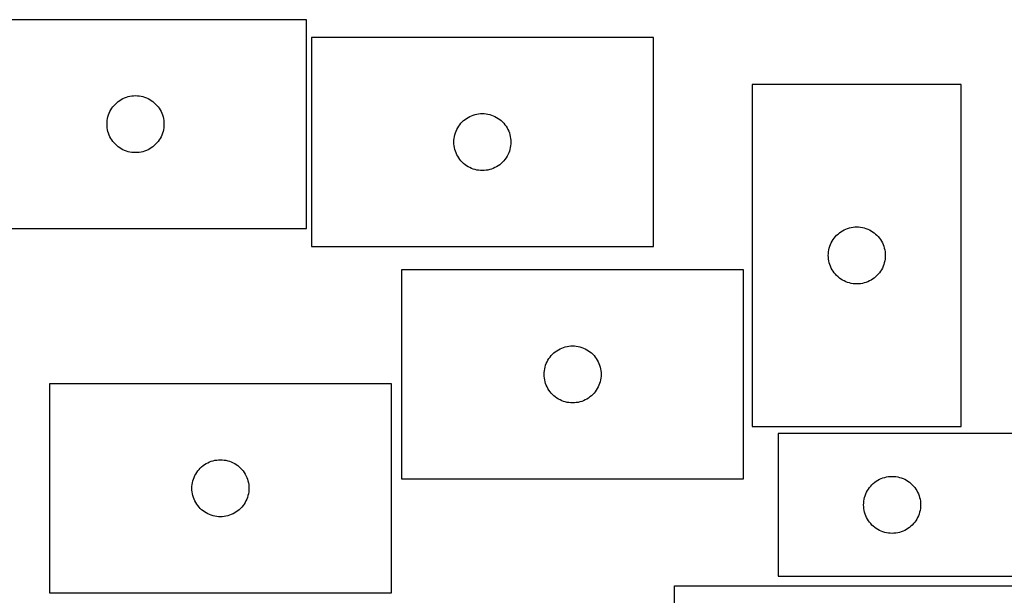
# Model space of a CAD drawing. Header units: millimetres. Extents: x 7 to 1243, y 7 to 1517.
# Tile 25 of 27: x 749 to 1060, y 1334 to 1516. Entities that reach past the tile are written whole.
import ezdxf

# ---------------------------------------------------------------- set-up
doc = ezdxf.new("R2010")
doc.units = ezdxf.units.MM
doc.layers.add('CUT', color=7, linetype='CONTINUOUS', true_color=0x000000)

msp = doc.modelspace()

# ---------------------------------------------------------------- linework, layer by layer
at = {"layer": 'CUT'}
for p, q in [((839.320065, 1516.339634), (731.320065, 1516.339634)), ((839.320065, 1450.339634), (839.320065, 1516.339634)), ((948.88861, 1510.678987), (840.88861, 1510.678987)), ((840.88861, 1510.678987), (840.88861, 1444.678987)), ((948.88861, 1444.678987), (948.88861, 1510.678987)), ((1046.149748, 1495.869417), (980.149748, 1495.869417)), ((980.149748, 1495.869417), (980.149748, 1387.869417)), ((1046.149748, 1387.869417), (1046.149748, 1495.869417)), ((778.956104, 1489.703595), (779.385953, 1490.106192)), ((779.385953, 1490.106192), (779.841212, 1490.479814)), ((779.841212, 1490.479814), (780.319933, 1490.822861)), ((780.319933, 1490.822861), (780.820065, 1491.133863)), ((780.820065, 1491.133863), (781.339467, 1491.411489)), ((781.339467, 1491.411489), (781.875914, 1491.65455)), ((781.875914, 1491.65455), (782.42711, 1491.862005)), ((782.42711, 1491.862005), (782.990694, 1492.032967)), ((782.990694, 1492.032967), (783.564252, 1492.166702)), ((783.564252, 1492.166702), (784.14533, 1492.262638)), ((784.14533, 1492.262638), (784.731437, 1492.320364)), ((784.731437, 1492.320364), (785.320065, 1492.339634)), ((785.320065, 1492.339634), (785.908693, 1492.320364)), ((785.908693, 1492.320364), (786.494801, 1492.262638)), ((786.494801, 1492.262638), (787.075878, 1492.166702)), ((787.075878, 1492.166702), (787.649437, 1492.032967)), ((787.649437, 1492.032967), (788.213021, 1491.862005)), ((788.213021, 1491.862005), (788.764216, 1491.65455)), ((788.764216, 1491.65455), (789.300664, 1491.411489)), ((789.300664, 1491.411489), (789.820065, 1491.133863)), ((789.820065, 1491.133863), (790.320197, 1490.822861)), ((790.320197, 1490.822861), (790.798918, 1490.479814)), ((790.798918, 1490.479814), (791.254178, 1490.106192)), ((791.254178, 1490.106192), (791.684026, 1489.703595)), ((776.797694, 1486.232589), (777.00515, 1486.783785)), ((777.00515, 1486.783785), (777.248211, 1487.320232)), ((777.248211, 1487.320232), (777.525837, 1487.839634)), ((777.525837, 1487.839634), (777.836839, 1488.339766)), ((777.836839, 1488.339766), (778.179885, 1488.818487)), ((778.179885, 1488.818487), (778.553507, 1489.273746)), ((778.553507, 1489.273746), (778.956104, 1489.703595)), ((791.684026, 1489.703595), (792.086624, 1489.273746)), ((792.086624, 1489.273746), (792.460245, 1488.818487)), ((792.460245, 1488.818487), (792.803292, 1488.339766)), ((792.803292, 1488.339766), (793.114294, 1487.839634)), ((793.114294, 1487.839634), (793.39192, 1487.320232)), ((793.39192, 1487.320232), (793.634981, 1486.783785)), ((793.634981, 1486.783785), (793.842436, 1486.232589)), ((893.713874, 1486.60199), (894.299981, 1486.659717)), ((894.299981, 1486.659717), (894.88861, 1486.678987)), ((894.88861, 1486.678987), (895.477238, 1486.659717)), ((895.477238, 1486.659717), (896.063345, 1486.60199)), ((776.320065, 1483.339634), (776.339335, 1483.928262)), ((776.339335, 1483.928262), (776.397062, 1484.51437)), ((776.397062, 1484.51437), (776.492998, 1485.095447)), ((776.492998, 1485.095447), (776.626733, 1485.669005)), ((776.626733, 1485.669005), (776.797694, 1486.232589)), ((793.842436, 1486.232589), (794.013398, 1485.669005)), ((794.013398, 1485.669005), (794.147133, 1485.095447)), ((794.147133, 1485.095447), (794.243069, 1484.51437)), ((794.243069, 1484.51437), (794.300796, 1483.928262)), ((794.300796, 1483.928262), (794.320065, 1483.339634)), ((887.74843, 1483.157839), (888.122051, 1483.613099)), ((888.122051, 1483.613099), (888.524649, 1484.042948)), ((888.524649, 1484.042948), (888.954497, 1484.445545)), ((888.954497, 1484.445545), (889.409757, 1484.819167)), ((889.409757, 1484.819167), (889.888478, 1485.162213)), ((889.888478, 1485.162213), (890.38861, 1485.473215)), ((890.38861, 1485.473215), (890.908011, 1485.750841)), ((890.908011, 1485.750841), (891.444459, 1485.993902)), ((891.444459, 1485.993902), (891.995654, 1486.201358)), ((891.995654, 1486.201358), (892.559238, 1486.372319)), ((892.559238, 1486.372319), (893.132797, 1486.506054)), ((893.132797, 1486.506054), (893.713874, 1486.60199)), ((896.063345, 1486.60199), (896.644423, 1486.506054)), ((896.644423, 1486.506054), (897.217981, 1486.372319)), ((897.217981, 1486.372319), (897.781565, 1486.201358)), ((897.781565, 1486.201358), (898.332761, 1485.993902)), ((898.332761, 1485.993902), (898.869208, 1485.750841)), ((898.869208, 1485.750841), (899.38861, 1485.473215)), ((899.38861, 1485.473215), (899.888742, 1485.162213)), ((899.888742, 1485.162213), (900.367462, 1484.819167)), ((900.367462, 1484.819167), (900.822722, 1484.445545)), ((900.822722, 1484.445545), (901.252571, 1484.042948)), ((901.252571, 1484.042948), (901.655168, 1483.613099)), ((901.655168, 1483.613099), (902.02879, 1483.157839)), ((776.339335, 1482.751006), (776.320065, 1483.339634)), ((776.397062, 1482.164898), (776.339335, 1482.751006)), ((776.492998, 1481.583821), (776.397062, 1482.164898)), ((776.626733, 1481.010263), (776.492998, 1481.583821)), ((776.797694, 1480.446679), (776.626733, 1481.010263)), ((777.00515, 1479.895483), (776.797694, 1480.446679)), ((793.842436, 1480.446679), (793.634981, 1479.895483)), ((794.013398, 1481.010263), (793.842436, 1480.446679)), ((794.147133, 1481.583821), (794.013398, 1481.010263)), ((794.243069, 1482.164898), (794.147133, 1481.583821)), ((794.300796, 1482.751006), (794.243069, 1482.164898)), ((794.320065, 1483.339634), (794.300796, 1482.751006)), ((886.195277, 1480.008358), (886.366238, 1480.571942)), ((886.366238, 1480.571942), (886.573694, 1481.123137)), ((886.573694, 1481.123137), (886.816755, 1481.659585)), ((886.816755, 1481.659585), (887.094381, 1482.178987)), ((887.094381, 1482.178987), (887.405383, 1482.679119)), ((887.405383, 1482.679119), (887.74843, 1483.157839)), ((902.02879, 1483.157839), (902.371836, 1482.679119)), ((902.371836, 1482.679119), (902.682838, 1482.178987)), ((902.682838, 1482.178987), (902.960464, 1481.659585)), ((902.960464, 1481.659585), (903.203525, 1481.123137)), ((903.203525, 1481.123137), (903.410981, 1480.571942)), ((903.410981, 1480.571942), (903.581942, 1480.008358)), ((777.248211, 1479.359036), (777.00515, 1479.895483)), ((777.525837, 1478.839634), (777.248211, 1479.359036)), ((777.836839, 1478.339502), (777.525837, 1478.839634)), ((778.179885, 1477.860781), (777.836839, 1478.339502)), ((778.553507, 1477.405522), (778.179885, 1477.860781)), ((778.956104, 1476.975673), (778.553507, 1477.405522)), ((792.086624, 1477.405522), (791.684026, 1476.975673)), ((792.460245, 1477.860781), (792.086624, 1477.405522)), ((792.803292, 1478.339502), (792.460245, 1477.860781)), ((793.114294, 1478.839634), (792.803292, 1478.339502)), ((793.39192, 1479.359036), (793.114294, 1478.839634)), ((793.634981, 1479.895483), (793.39192, 1479.359036)), ((885.88861, 1477.678987), (885.907879, 1478.267615)), ((885.907879, 1477.090358), (885.88861, 1477.678987)), ((885.907879, 1478.267615), (885.965606, 1478.853722)), ((885.965606, 1478.853722), (886.061542, 1479.434799)), ((886.061542, 1479.434799), (886.195277, 1480.008358)), ((903.581942, 1480.008358), (903.715677, 1479.434799)), ((903.715677, 1479.434799), (903.811613, 1478.853722)), ((903.811613, 1478.853722), (903.86934, 1478.267615)), ((903.86934, 1478.267615), (903.88861, 1477.678987)), ((903.88861, 1477.678987), (903.86934, 1477.090358)), ((779.385953, 1476.573076), (778.956104, 1476.975673)), ((779.841212, 1476.199454), (779.385953, 1476.573076)), ((780.319933, 1475.856408), (779.841212, 1476.199454)), ((780.820065, 1475.545405), (780.319933, 1475.856408)), ((781.339467, 1475.267779), (780.820065, 1475.545405)), ((781.875914, 1475.024718), (781.339467, 1475.267779)), ((782.42711, 1474.817263), (781.875914, 1475.024718)), ((782.990694, 1474.646302), (782.42711, 1474.817263)), ((783.564252, 1474.512567), (782.990694, 1474.646302)), ((784.14533, 1474.41663), (783.564252, 1474.512567)), ((784.731437, 1474.358904), (784.14533, 1474.41663)), ((785.320065, 1474.339634), (784.731437, 1474.358904)), ((785.908693, 1474.358904), (785.320065, 1474.339634)), ((786.494801, 1474.41663), (785.908693, 1474.358904)), ((787.075878, 1474.512567), (786.494801, 1474.41663)), ((787.649437, 1474.646302), (787.075878, 1474.512567)), ((788.213021, 1474.817263), (787.649437, 1474.646302)), ((788.764216, 1475.024718), (788.213021, 1474.817263)), ((789.300664, 1475.267779), (788.764216, 1475.024718)), ((789.820065, 1475.545405), (789.300664, 1475.267779)), ((790.320197, 1475.856408), (789.820065, 1475.545405)), ((790.798918, 1476.199454), (790.320197, 1475.856408)), ((791.254178, 1476.573076), (790.798918, 1476.199454)), ((791.684026, 1476.975673), (791.254178, 1476.573076)), ((885.965606, 1476.504251), (885.907879, 1477.090358)), ((886.061542, 1475.923174), (885.965606, 1476.504251)), ((886.195277, 1475.349615), (886.061542, 1475.923174)), ((886.366238, 1474.786031), (886.195277, 1475.349615)), ((886.573694, 1474.234836), (886.366238, 1474.786031)), ((886.816755, 1473.698388), (886.573694, 1474.234836)), ((903.203525, 1474.234836), (902.960464, 1473.698388)), ((903.410981, 1474.786031), (903.203525, 1474.234836)), ((903.581942, 1475.349615), (903.410981, 1474.786031)), ((903.715677, 1475.923174), (903.581942, 1475.349615)), ((903.811613, 1476.504251), (903.715677, 1475.923174)), ((903.86934, 1477.090358), (903.811613, 1476.504251)), ((887.094381, 1473.178987), (886.816755, 1473.698388)), ((887.405383, 1472.678854), (887.094381, 1473.178987)), ((887.74843, 1472.200134), (887.405383, 1472.678854)), ((888.122051, 1471.744874), (887.74843, 1472.200134)), ((888.524649, 1471.315026), (888.122051, 1471.744874)), ((888.954497, 1470.912428), (888.524649, 1471.315026)), ((901.252571, 1471.315026), (900.822722, 1470.912428)), ((901.655168, 1471.744874), (901.252571, 1471.315026)), ((902.02879, 1472.200134), (901.655168, 1471.744874)), ((902.371836, 1472.678854), (902.02879, 1472.200134)), ((902.682838, 1473.178987), (902.371836, 1472.678854)), ((902.960464, 1473.698388), (902.682838, 1473.178987)), ((889.409757, 1470.538806), (888.954497, 1470.912428)), ((889.888478, 1470.19576), (889.409757, 1470.538806)), ((890.38861, 1469.884758), (889.888478, 1470.19576)), ((890.908011, 1469.607132), (890.38861, 1469.884758)), ((891.444459, 1469.364071), (890.908011, 1469.607132)), ((891.995654, 1469.156615), (891.444459, 1469.364071)), ((892.559238, 1468.985654), (891.995654, 1469.156615)), ((893.132797, 1468.851919), (892.559238, 1468.985654)), ((893.713874, 1468.755983), (893.132797, 1468.851919)), ((894.299981, 1468.698256), (893.713874, 1468.755983)), ((894.88861, 1468.678987), (894.299981, 1468.698256)), ((895.477238, 1468.698256), (894.88861, 1468.678987)), ((896.063345, 1468.755983), (895.477238, 1468.698256)), ((896.644423, 1468.851919), (896.063345, 1468.755983)), ((897.217981, 1468.985654), (896.644423, 1468.851919)), ((897.781565, 1469.156615), (897.217981, 1468.985654)), ((898.332761, 1469.364071), (897.781565, 1469.156615)), ((898.869208, 1469.607132), (898.332761, 1469.364071)), ((899.38861, 1469.884758), (898.869208, 1469.607132)), ((899.888742, 1470.19576), (899.38861, 1469.884758)), ((900.367462, 1470.538806), (899.888742, 1470.19576)), ((900.822722, 1470.912428), (900.367462, 1470.538806)), ((731.320065, 1450.339634), (839.320065, 1450.339634)), ((1007.670895, 1449.009597), (1008.149616, 1449.352643)), ((1008.149616, 1449.352643), (1008.649748, 1449.663646)), ((1008.649748, 1449.663646), (1009.16915, 1449.941272)), ((1009.16915, 1449.941272), (1009.705597, 1450.184333)), ((1009.705597, 1450.184333), (1010.256793, 1450.391788)), ((1010.256793, 1450.391788), (1010.820377, 1450.562749)), ((1010.820377, 1450.562749), (1011.393935, 1450.696484)), ((1011.393935, 1450.696484), (1011.975012, 1450.792421)), ((1011.975012, 1450.792421), (1012.56112, 1450.850147)), ((1012.56112, 1450.850147), (1013.149748, 1450.869417)), ((1013.149748, 1450.869417), (1013.738376, 1450.850147)), ((1013.738376, 1450.850147), (1014.324484, 1450.792421)), ((1014.324484, 1450.792421), (1014.905561, 1450.696484)), ((1014.905561, 1450.696484), (1015.47912, 1450.562749)), ((1015.47912, 1450.562749), (1016.042703, 1450.391788)), ((1016.042703, 1450.391788), (1016.593899, 1450.184333)), ((1016.593899, 1450.184333), (1017.130346, 1449.941272)), ((1017.130346, 1449.941272), (1017.649748, 1449.663646)), ((1017.649748, 1449.663646), (1018.14988, 1449.352643)), ((1018.14988, 1449.352643), (1018.628601, 1449.009597)), ((1005.077893, 1445.850015), (1005.35552, 1446.369417)), ((1005.35552, 1446.369417), (1005.666522, 1446.869549)), ((1005.666522, 1446.869549), (1006.009568, 1447.34827)), ((1006.009568, 1447.34827), (1006.38319, 1447.803529)), ((1006.38319, 1447.803529), (1006.785787, 1448.233378)), ((1006.785787, 1448.233378), (1007.215636, 1448.635975)), ((1007.215636, 1448.635975), (1007.670895, 1449.009597)), ((1018.628601, 1449.009597), (1019.08386, 1448.635975)), ((1019.08386, 1448.635975), (1019.513709, 1448.233378)), ((1019.513709, 1448.233378), (1019.916306, 1447.803529)), ((1019.916306, 1447.803529), (1020.289928, 1447.34827)), ((1020.289928, 1447.34827), (1020.632975, 1446.869549)), ((1020.632975, 1446.869549), (1020.943977, 1446.369417)), ((1020.943977, 1446.369417), (1021.221603, 1445.850015)), ((840.88861, 1444.678987), (948.88861, 1444.678987)), ((1004.226744, 1443.044153), (1004.322681, 1443.62523)), ((1004.322681, 1443.62523), (1004.456416, 1444.198788)), ((1004.456416, 1444.198788), (1004.627377, 1444.762372)), ((1004.627377, 1444.762372), (1004.834832, 1445.313568)), ((1004.834832, 1445.313568), (1005.077893, 1445.850015)), ((1021.221603, 1445.850015), (1021.464664, 1445.313568)), ((1021.464664, 1445.313568), (1021.672119, 1444.762372)), ((1021.672119, 1444.762372), (1021.843081, 1444.198788)), ((1021.843081, 1444.198788), (1021.976816, 1443.62523)), ((1021.976816, 1443.62523), (1022.072752, 1443.044153)), ((1004.149748, 1441.869417), (1004.169018, 1442.458045)), ((1004.169018, 1441.280789), (1004.149748, 1441.869417)), ((1004.169018, 1442.458045), (1004.226744, 1443.044153)), ((1004.226744, 1440.694681), (1004.169018, 1441.280789)), ((1004.322681, 1440.113604), (1004.226744, 1440.694681)), ((1004.456416, 1439.540045), (1004.322681, 1440.113604)), ((1021.976816, 1440.113604), (1021.843081, 1439.540045)), ((1022.072752, 1440.694681), (1021.976816, 1440.113604)), ((1022.072752, 1443.044153), (1022.130478, 1442.458045)), ((1022.130478, 1441.280789), (1022.072752, 1440.694681)), ((1022.130478, 1442.458045), (1022.149748, 1441.869417)), ((1022.149748, 1441.869417), (1022.130478, 1441.280789)), ((977.389037, 1437.284455), (869.389037, 1437.284455)), ((869.389037, 1437.284455), (869.389037, 1371.284455)), ((977.389037, 1371.284455), (977.389037, 1437.284455)), ((1004.627377, 1438.976462), (1004.456416, 1439.540045)), ((1004.834832, 1438.425266), (1004.627377, 1438.976462)), ((1005.077893, 1437.888819), (1004.834832, 1438.425266)), ((1005.35552, 1437.369417), (1005.077893, 1437.888819)), ((1005.666522, 1436.869285), (1005.35552, 1437.369417)), ((1006.009568, 1436.390564), (1005.666522, 1436.869285)), ((1020.632975, 1436.869285), (1020.289928, 1436.390564)), ((1020.943977, 1437.369417), (1020.632975, 1436.869285)), ((1021.221603, 1437.888819), (1020.943977, 1437.369417)), ((1021.464664, 1438.425266), (1021.221603, 1437.888819)), ((1021.672119, 1438.976462), (1021.464664, 1438.425266)), ((1021.843081, 1439.540045), (1021.672119, 1438.976462)), ((1006.38319, 1435.935305), (1006.009568, 1436.390564)), ((1006.785787, 1435.505456), (1006.38319, 1435.935305)), ((1007.215636, 1435.102859), (1006.785787, 1435.505456)), ((1007.670895, 1434.729237), (1007.215636, 1435.102859)), ((1008.149616, 1434.38619), (1007.670895, 1434.729237)), ((1008.649748, 1434.075188), (1008.149616, 1434.38619)), ((1009.16915, 1433.797562), (1008.649748, 1434.075188)), ((1009.705597, 1433.554501), (1009.16915, 1433.797562)), ((1017.130346, 1433.797562), (1016.593899, 1433.554501)), ((1017.649748, 1434.075188), (1017.130346, 1433.797562)), ((1018.14988, 1434.38619), (1017.649748, 1434.075188)), ((1018.628601, 1434.729237), (1018.14988, 1434.38619)), ((1019.08386, 1435.102859), (1018.628601, 1434.729237)), ((1019.513709, 1435.505456), (1019.08386, 1435.102859)), ((1019.916306, 1435.935305), (1019.513709, 1435.505456)), ((1020.289928, 1436.390564), (1019.916306, 1435.935305)), ((1010.256793, 1433.347046), (1009.705597, 1433.554501)), ((1010.820377, 1433.176084), (1010.256793, 1433.347046)), ((1011.393935, 1433.042349), (1010.820377, 1433.176084)), ((1011.975012, 1432.946413), (1011.393935, 1433.042349)), ((1012.56112, 1432.888687), (1011.975012, 1432.946413)), ((1013.149748, 1432.869417), (1012.56112, 1432.888687)), ((1013.738376, 1432.888687), (1013.149748, 1432.869417)), ((1014.324484, 1432.946413), (1013.738376, 1432.888687)), ((1014.905561, 1433.042349), (1014.324484, 1432.946413)), ((1015.47912, 1433.176084), (1014.905561, 1433.042349)), ((1016.042703, 1433.347046), (1015.47912, 1433.176084)), ((1016.593899, 1433.554501), (1016.042703, 1433.347046)), ((918.388905, 1411.767682), (918.889037, 1412.078684)), ((918.889037, 1412.078684), (919.408439, 1412.35631)), ((919.408439, 1412.35631), (919.944886, 1412.599371)), ((919.944886, 1412.599371), (920.496082, 1412.806826)), ((920.496082, 1412.806826), (921.059665, 1412.977788)), ((921.059665, 1412.977788), (921.633224, 1413.111523)), ((921.633224, 1413.111523), (922.214301, 1413.207459)), ((922.214301, 1413.207459), (922.800409, 1413.265186)), ((922.800409, 1413.265186), (923.389037, 1413.284455)), ((923.389037, 1413.284455), (923.977665, 1413.265186)), ((923.977665, 1413.265186), (924.563773, 1413.207459)), ((924.563773, 1413.207459), (925.14485, 1413.111523)), ((925.14485, 1413.111523), (925.718408, 1412.977788)), ((925.718408, 1412.977788), (926.281992, 1412.806826)), ((926.281992, 1412.806826), (926.833188, 1412.599371)), ((926.833188, 1412.599371), (927.369635, 1412.35631)), ((927.369635, 1412.35631), (927.889037, 1412.078684)), ((927.889037, 1412.078684), (928.389169, 1411.767682)), ((915.594808, 1408.784455), (915.90581, 1409.284587)), ((915.90581, 1409.284587), (916.248857, 1409.763308)), ((916.248857, 1409.763308), (916.622479, 1410.218568)), ((916.622479, 1410.218568), (917.025076, 1410.648416)), ((917.025076, 1410.648416), (917.454925, 1411.051014)), ((917.454925, 1411.051014), (917.910184, 1411.424635)), ((917.910184, 1411.424635), (918.388905, 1411.767682)), ((928.389169, 1411.767682), (928.86789, 1411.424635)), ((928.86789, 1411.424635), (929.323149, 1411.051014)), ((929.323149, 1411.051014), (929.752998, 1410.648416)), ((929.752998, 1410.648416), (930.155595, 1410.218568)), ((930.155595, 1410.218568), (930.529217, 1409.763308)), ((930.529217, 1409.763308), (930.872263, 1409.284587)), ((930.872263, 1409.284587), (931.183266, 1408.784455)), ((914.466033, 1405.459191), (914.561969, 1406.040268)), ((914.561969, 1406.040268), (914.695704, 1406.613827)), ((914.695704, 1406.613827), (914.866666, 1407.17741)), ((914.866666, 1407.17741), (915.074121, 1407.728606)), ((915.074121, 1407.728606), (915.317182, 1408.265054)), ((915.317182, 1408.265054), (915.594808, 1408.784455)), ((931.183266, 1408.784455), (931.460892, 1408.265054)), ((931.460892, 1408.265054), (931.703953, 1407.728606)), ((931.703953, 1407.728606), (931.911408, 1407.17741)), ((931.911408, 1407.17741), (932.082369, 1406.613827)), ((932.082369, 1406.613827), (932.216104, 1406.040268)), ((932.216104, 1406.040268), (932.312041, 1405.459191)), ((914.389037, 1404.284455), (914.408307, 1404.873083)), ((914.408307, 1403.695827), (914.389037, 1404.284455)), ((914.408307, 1404.873083), (914.466033, 1405.459191)), ((914.466033, 1403.10972), (914.408307, 1403.695827)), ((914.561969, 1402.528642), (914.466033, 1403.10972)), ((932.312041, 1403.10972), (932.216104, 1402.528642)), ((932.312041, 1405.459191), (932.369767, 1404.873083)), ((932.369767, 1403.695827), (932.312041, 1403.10972)), ((932.369767, 1404.873083), (932.389037, 1404.284455)), ((932.389037, 1404.284455), (932.369767, 1403.695827)), ((866.144223, 1401.315708), (758.144223, 1401.315708)), ((758.144223, 1401.315708), (758.144223, 1335.315708)), ((866.144223, 1335.315708), (866.144223, 1401.315708)), ((914.695704, 1401.955084), (914.561969, 1402.528642)), ((914.866666, 1401.3915), (914.695704, 1401.955084)), ((915.074121, 1400.840304), (914.866666, 1401.3915)), ((915.317182, 1400.303857), (915.074121, 1400.840304)), ((915.594808, 1399.784455), (915.317182, 1400.303857)), ((915.90581, 1399.284323), (915.594808, 1399.784455)), ((931.183266, 1399.784455), (930.872263, 1399.284323)), ((931.460892, 1400.303857), (931.183266, 1399.784455)), ((931.703953, 1400.840304), (931.460892, 1400.303857)), ((931.911408, 1401.3915), (931.703953, 1400.840304)), ((932.082369, 1401.955084), (931.911408, 1401.3915)), ((932.216104, 1402.528642), (932.082369, 1401.955084)), ((916.248857, 1398.805602), (915.90581, 1399.284323)), ((916.622479, 1398.350343), (916.248857, 1398.805602)), ((917.025076, 1397.920494), (916.622479, 1398.350343)), ((917.454925, 1397.517897), (917.025076, 1397.920494)), ((917.910184, 1397.144275), (917.454925, 1397.517897)), ((918.388905, 1396.801229), (917.910184, 1397.144275)), ((918.889037, 1396.490227), (918.388905, 1396.801229)), ((919.408439, 1396.212601), (918.889037, 1396.490227)), ((927.889037, 1396.490227), (927.369635, 1396.212601)), ((928.389169, 1396.801229), (927.889037, 1396.490227)), ((928.86789, 1397.144275), (928.389169, 1396.801229)), ((929.323149, 1397.517897), (928.86789, 1397.144275)), ((929.752998, 1397.920494), (929.323149, 1397.517897)), ((930.155595, 1398.350343), (929.752998, 1397.920494)), ((930.529217, 1398.805602), (930.155595, 1398.350343)), ((930.872263, 1399.284323), (930.529217, 1398.805602)), ((919.944886, 1395.96954), (919.408439, 1396.212601)), ((920.496082, 1395.762084), (919.944886, 1395.96954)), ((921.059665, 1395.591123), (920.496082, 1395.762084)), ((921.633224, 1395.457388), (921.059665, 1395.591123)), ((922.214301, 1395.361452), (921.633224, 1395.457388)), ((922.800409, 1395.303725), (922.214301, 1395.361452)), ((923.389037, 1395.284455), (922.800409, 1395.303725)), ((923.977665, 1395.303725), (923.389037, 1395.284455)), ((924.563773, 1395.361452), (923.977665, 1395.303725)), ((925.14485, 1395.457388), (924.563773, 1395.361452)), ((925.718408, 1395.591123), (925.14485, 1395.457388)), ((926.281992, 1395.762084), (925.718408, 1395.591123)), ((926.833188, 1395.96954), (926.281992, 1395.762084)), ((927.369635, 1396.212601), (926.833188, 1395.96954)), ((980.149748, 1387.869417), (1046.149748, 1387.869417)), ((1168.306667, 1385.564732), (988.306667, 1385.564732)), ((988.306667, 1385.564732), (988.306667, 1340.564732)), ((805.377665, 1374.249821), (805.780262, 1374.679669)), ((805.780262, 1374.679669), (806.210111, 1375.082267)), ((806.210111, 1375.082267), (806.66537, 1375.455888)), ((806.66537, 1375.455888), (807.144091, 1375.798935)), ((807.144091, 1375.798935), (807.644223, 1376.109937)), ((807.644223, 1376.109937), (808.163625, 1376.387563)), ((808.163625, 1376.387563), (808.700072, 1376.630624)), ((808.700072, 1376.630624), (809.251268, 1376.838079)), ((809.251268, 1376.838079), (809.814852, 1377.009041)), ((809.814852, 1377.009041), (810.38841, 1377.142776)), ((810.38841, 1377.142776), (810.969487, 1377.238712)), ((810.969487, 1377.238712), (811.555595, 1377.296439)), ((811.555595, 1377.296439), (812.144223, 1377.315708)), ((812.144223, 1377.315708), (812.732851, 1377.296439)), ((812.732851, 1377.296439), (813.318959, 1377.238712)), ((813.318959, 1377.238712), (813.900036, 1377.142776)), ((813.900036, 1377.142776), (814.473594, 1377.009041)), ((814.473594, 1377.009041), (815.037178, 1376.838079)), ((815.037178, 1376.838079), (815.588374, 1376.630624)), ((815.588374, 1376.630624), (816.124821, 1376.387563)), ((816.124821, 1376.387563), (816.644223, 1376.109937)), ((816.644223, 1376.109937), (817.144355, 1375.798935)), ((817.144355, 1375.798935), (817.623076, 1375.455888)), ((817.623076, 1375.455888), (818.078335, 1375.082267)), ((818.078335, 1375.082267), (818.508184, 1374.679669)), ((818.508184, 1374.679669), (818.910781, 1374.249821)), ((803.621852, 1371.208663), (803.829307, 1371.759859)), ((803.829307, 1371.759859), (804.072368, 1372.296307)), ((804.072368, 1372.296307), (804.349994, 1372.815708)), ((804.349994, 1372.815708), (804.660997, 1373.31584)), ((804.660997, 1373.31584), (805.004043, 1373.794561)), ((805.004043, 1373.794561), (805.377665, 1374.249821)), ((818.910781, 1374.249821), (819.284403, 1373.794561)), ((819.284403, 1373.794561), (819.62745, 1373.31584)), ((819.62745, 1373.31584), (819.938452, 1372.815708)), ((819.938452, 1372.815708), (820.216078, 1372.296307)), ((820.216078, 1372.296307), (820.459139, 1371.759859)), ((820.459139, 1371.759859), (820.666594, 1371.208663)), ((1020.862516, 1371.379648), (1021.413712, 1371.587103)), ((1021.413712, 1371.587103), (1021.977296, 1371.758065)), ((1021.977296, 1371.758065), (1022.550854, 1371.8918)), ((1022.550854, 1371.8918), (1023.131931, 1371.987736)), ((1023.131931, 1371.987736), (1023.718039, 1372.045462)), ((1023.718039, 1372.045462), (1024.306667, 1372.064732)), ((1024.306667, 1372.064732), (1024.895295, 1372.045462)), ((1024.895295, 1372.045462), (1025.481403, 1371.987736)), ((1025.481403, 1371.987736), (1026.06248, 1371.8918)), ((1026.06248, 1371.8918), (1026.636039, 1371.758065)), ((1026.636039, 1371.758065), (1027.199622, 1371.587103)), ((1027.199622, 1371.587103), (1027.750818, 1371.379648)), ((803.144223, 1368.315708), (803.163493, 1368.904336)), ((803.163493, 1368.904336), (803.221219, 1369.490444)), ((803.221219, 1369.490444), (803.317156, 1370.071521)), ((803.317156, 1370.071521), (803.450891, 1370.64508)), ((803.450891, 1370.64508), (803.621852, 1371.208663)), ((820.666594, 1371.208663), (820.837555, 1370.64508)), ((820.837555, 1370.64508), (820.971291, 1370.071521)), ((820.971291, 1370.071521), (821.067227, 1369.490444)), ((821.067227, 1369.490444), (821.124953, 1368.904336)), ((821.124953, 1368.904336), (821.144223, 1368.315708)), ((869.389037, 1371.284455), (977.389037, 1371.284455)), ((1016.823441, 1368.064864), (1017.166487, 1368.543585)), ((1017.166487, 1368.543585), (1017.540109, 1368.998845)), ((1017.540109, 1368.998845), (1017.942706, 1369.428693)), ((1017.942706, 1369.428693), (1018.372555, 1369.83129)), ((1018.372555, 1369.83129), (1018.827814, 1370.204912)), ((1018.827814, 1370.204912), (1019.306535, 1370.547959)), ((1019.306535, 1370.547959), (1019.806667, 1370.858961)), ((1019.806667, 1370.858961), (1020.326069, 1371.136587)), ((1020.326069, 1371.136587), (1020.862516, 1371.379648)), ((1027.750818, 1371.379648), (1028.287265, 1371.136587)), ((1028.287265, 1371.136587), (1028.806667, 1370.858961)), ((1028.806667, 1370.858961), (1029.306799, 1370.547959)), ((1029.306799, 1370.547959), (1029.78552, 1370.204912)), ((1029.78552, 1370.204912), (1030.240779, 1369.83129)), ((1030.240779, 1369.83129), (1030.670628, 1369.428693)), ((1030.670628, 1369.428693), (1031.073225, 1368.998845)), ((1031.073225, 1368.998845), (1031.446847, 1368.543585)), ((1031.446847, 1368.543585), (1031.789894, 1368.064864)), ((803.163493, 1367.72708), (803.144223, 1368.315708)), ((803.221219, 1367.140973), (803.163493, 1367.72708)), ((803.317156, 1366.559895), (803.221219, 1367.140973)), ((803.450891, 1365.986337), (803.317156, 1366.559895)), ((803.621852, 1365.422753), (803.450891, 1365.986337)), ((803.829307, 1364.871557), (803.621852, 1365.422753)), ((820.666594, 1365.422753), (820.459139, 1364.871557)), ((820.837555, 1365.986337), (820.666594, 1365.422753)), ((820.971291, 1366.559895), (820.837555, 1365.986337)), ((821.067227, 1367.140973), (820.971291, 1366.559895)), ((821.124953, 1367.72708), (821.067227, 1367.140973)), ((821.144223, 1368.315708), (821.124953, 1367.72708)), ((1015.4796, 1364.820545), (1015.613335, 1365.394104)), ((1015.613335, 1365.394104), (1015.784296, 1365.957687)), ((1015.784296, 1365.957687), (1015.991751, 1366.508883)), ((1015.991751, 1366.508883), (1016.234812, 1367.04533)), ((1016.234812, 1367.04533), (1016.512438, 1367.564732)), ((1016.512438, 1367.564732), (1016.823441, 1368.064864)), ((1031.789894, 1368.064864), (1032.100896, 1367.564732)), ((1032.100896, 1367.564732), (1032.378522, 1367.04533)), ((1032.378522, 1367.04533), (1032.621583, 1366.508883)), ((1032.621583, 1366.508883), (1032.829038, 1365.957687)), ((1032.829038, 1365.957687), (1033, 1365.394104)), ((1033, 1365.394104), (1033.133735, 1364.820545)), ((804.072368, 1364.33511), (803.829307, 1364.871557)), ((804.349994, 1363.815708), (804.072368, 1364.33511)), ((804.660997, 1363.315576), (804.349994, 1363.815708)), ((805.004043, 1362.836855), (804.660997, 1363.315576)), ((805.377665, 1362.381596), (805.004043, 1362.836855)), ((805.780262, 1361.951747), (805.377665, 1362.381596)), ((818.910781, 1362.381596), (818.508184, 1361.951747)), ((819.284403, 1362.836855), (818.910781, 1362.381596)), ((819.62745, 1363.315576), (819.284403, 1362.836855)), ((819.938452, 1363.815708), (819.62745, 1363.315576)), ((820.216078, 1364.33511), (819.938452, 1363.815708)), ((820.459139, 1364.871557), (820.216078, 1364.33511)), ((1015.306667, 1363.064732), (1015.325937, 1363.65336)), ((1015.325937, 1362.476104), (1015.306667, 1363.064732)), ((1015.325937, 1363.65336), (1015.383663, 1364.239468)), ((1015.383663, 1361.889996), (1015.325937, 1362.476104)), ((1015.383663, 1364.239468), (1015.4796, 1364.820545)), ((1033.133735, 1364.820545), (1033.229671, 1364.239468)), ((1033.229671, 1364.239468), (1033.287397, 1363.65336)), ((1033.287397, 1362.476104), (1033.229671, 1361.889996)), ((1033.287397, 1363.65336), (1033.306667, 1363.064732)), ((1033.306667, 1363.064732), (1033.287397, 1362.476104)), ((806.210111, 1361.54915), (805.780262, 1361.951747)), ((806.66537, 1361.175528), (806.210111, 1361.54915)), ((807.144091, 1360.832482), (806.66537, 1361.175528)), ((807.644223, 1360.52148), (807.144091, 1360.832482)), ((808.163625, 1360.243854), (807.644223, 1360.52148)), ((808.700072, 1360.000793), (808.163625, 1360.243854)), ((809.251268, 1359.793337), (808.700072, 1360.000793)), ((809.814852, 1359.622376), (809.251268, 1359.793337)), ((810.38841, 1359.488641), (809.814852, 1359.622376)), ((810.969487, 1359.392705), (810.38841, 1359.488641)), ((811.555595, 1359.334978), (810.969487, 1359.392705)), ((812.144223, 1359.315708), (811.555595, 1359.334978)), ((812.732851, 1359.334978), (812.144223, 1359.315708)), ((813.318959, 1359.392705), (812.732851, 1359.334978)), ((813.900036, 1359.488641), (813.318959, 1359.392705)), ((814.473594, 1359.622376), (813.900036, 1359.488641)), ((815.037178, 1359.793337), (814.473594, 1359.622376)), ((815.588374, 1360.000793), (815.037178, 1359.793337)), ((816.124821, 1360.243854), (815.588374, 1360.000793)), ((816.644223, 1360.52148), (816.124821, 1360.243854)), ((817.144355, 1360.832482), (816.644223, 1360.52148)), ((817.623076, 1361.175528), (817.144355, 1360.832482)), ((818.078335, 1361.54915), (817.623076, 1361.175528)), ((818.508184, 1361.951747), (818.078335, 1361.54915)), ((1015.4796, 1361.308919), (1015.383663, 1361.889996)), ((1015.613335, 1360.735361), (1015.4796, 1361.308919)), ((1015.784296, 1360.171777), (1015.613335, 1360.735361)), ((1015.991751, 1359.620581), (1015.784296, 1360.171777)), ((1016.234812, 1359.084134), (1015.991751, 1359.620581)), ((1032.621583, 1359.620581), (1032.378522, 1359.084134)), ((1032.829038, 1360.171777), (1032.621583, 1359.620581)), ((1033, 1360.735361), (1032.829038, 1360.171777)), ((1033.133735, 1361.308919), (1033, 1360.735361)), ((1033.229671, 1361.889996), (1033.133735, 1361.308919)), ((1016.512438, 1358.564732), (1016.234812, 1359.084134)), ((1016.823441, 1358.0646), (1016.512438, 1358.564732)), ((1017.166487, 1357.585879), (1016.823441, 1358.0646)), ((1017.540109, 1357.13062), (1017.166487, 1357.585879)), ((1017.942706, 1356.700771), (1017.540109, 1357.13062)), ((1018.372555, 1356.298174), (1017.942706, 1356.700771)), ((1018.827814, 1355.924552), (1018.372555, 1356.298174)), ((1030.240779, 1356.298174), (1029.78552, 1355.924552)), ((1030.670628, 1356.700771), (1030.240779, 1356.298174)), ((1031.073225, 1357.13062), (1030.670628, 1356.700771)), ((1031.446847, 1357.585879), (1031.073225, 1357.13062)), ((1031.789894, 1358.0646), (1031.446847, 1357.585879)), ((1032.100896, 1358.564732), (1031.789894, 1358.0646)), ((1032.378522, 1359.084134), (1032.100896, 1358.564732)), ((1019.306535, 1355.581506), (1018.827814, 1355.924552)), ((1019.806667, 1355.270504), (1019.306535, 1355.581506)), ((1020.326069, 1354.992877), (1019.806667, 1355.270504)), ((1020.862516, 1354.749816), (1020.326069, 1354.992877)), ((1021.413712, 1354.542361), (1020.862516, 1354.749816)), ((1021.977296, 1354.3714), (1021.413712, 1354.542361)), ((1022.550854, 1354.237665), (1021.977296, 1354.3714)), ((1023.131931, 1354.141728), (1022.550854, 1354.237665)), ((1023.718039, 1354.084002), (1023.131931, 1354.141728)), ((1024.306667, 1354.064732), (1023.718039, 1354.084002)), ((1024.895295, 1354.084002), (1024.306667, 1354.064732)), ((1025.481403, 1354.141728), (1024.895295, 1354.084002)), ((1026.06248, 1354.237665), (1025.481403, 1354.141728)), ((1026.636039, 1354.3714), (1026.06248, 1354.237665)), ((1027.199622, 1354.542361), (1026.636039, 1354.3714)), ((1027.750818, 1354.749816), (1027.199622, 1354.542361)), ((1028.287265, 1354.992877), (1027.750818, 1354.749816)), ((1028.806667, 1355.270504), (1028.287265, 1354.992877)), ((1029.306799, 1355.581506), (1028.806667, 1355.270504)), ((1029.78552, 1355.924552), (1029.306799, 1355.581506)), ((988.306667, 1340.564732), (1108.306667, 1340.564732)), ((955.553597, 1277.515906), (955.553597, 1337.515906)), ((955.553597, 1337.515906), (1105.553597, 1337.515906)), ((758.144223, 1335.315708), (866.144223, 1335.315708))]:
    msp.add_line(p, q, dxfattribs=at)

doc.saveas('drawing.dxf')
